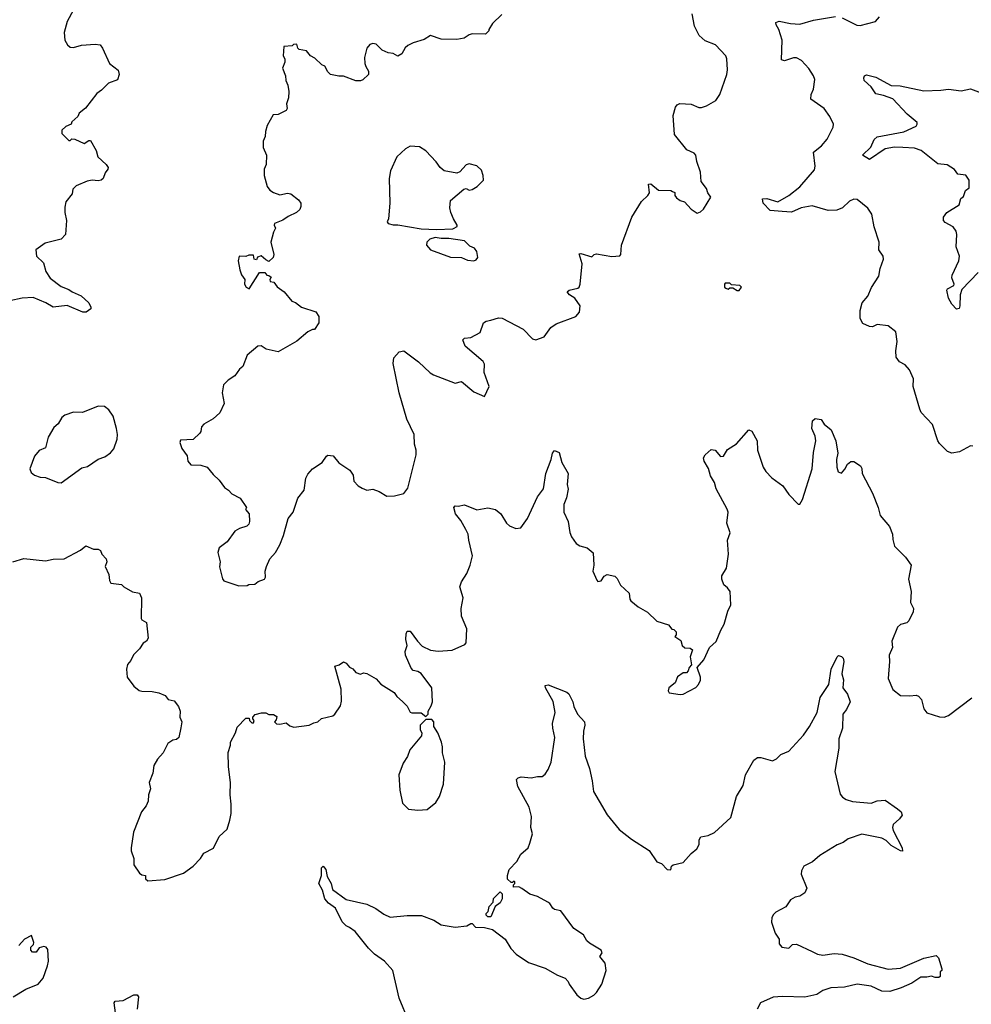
# Model space of a CAD drawing. Extents: x 2293139 to 2515392, y 824115 to 1006937.
# Tile 33 of 256: x 2321189 to 2327321, y 893026 to 899368. Entities that reach past the tile are written whole.
import ezdxf

# ---------------------------------------------------------------- set-up
doc = ezdxf.new("R2010")
doc.units = 0

msp = doc.modelspace()

# ---------------------------------------------------------------- linework, layer by layer
at = {"layer": '0CON10XD'}
for points in [[(2321535, 899430), (2321493.8, 899355), (2321474.3, 899285), (2321480, 899235), (2321495.9, 899205.9), (2321515, 899191.2), (2321535, 899188.8), (2321586.1, 899203.9), (2321675, 899210), (2321706.7, 899205), (2321723.3, 899185), (2321766.7, 899085), (2321822.3, 899042.3), (2321830, 899015), (2321819.3, 898980.7), (2321761.7, 898958.3), (2321716.2, 898913.8), (2321685, 898892.5), (2321613, 898797), (2321572.5, 898765), (2321562.5, 898745), (2321525, 898710), (2321520, 898695), (2321485, 898680), (2321460, 898655), (2321460, 898635), (2321505, 898590), (2321515, 898590), (2321525, 898600), (2321545, 898597.5), (2321605, 898570), (2321635, 898590), (2321645, 898590), (2321682.5, 898525), (2321693.3, 898485), (2321746.7, 898435), (2321758.8, 898415), (2321757.5, 898405), (2321739.3, 898380.7), (2321726.7, 898345), (2321713.3, 898335), (2321695, 898329.4), (2321655, 898334.4), (2321622.8, 898327.2), (2321553.2, 898296.8), (2321538.8, 898285), (2321531.2, 898275), (2321526.7, 898245), (2321486.2, 898195), (2321479.2, 898160.8), (2321479.2, 898125), (2321491.2, 898075), (2321483.3, 897985), (2321457, 897953), (2321352.7, 897927.3), (2321293.3, 897885), (2321296.2, 897845), (2321342.1, 897802.1), (2321358, 897745), (2321385, 897703.8), (2321455, 897649.2), (2321505, 897630), (2321526.7, 897615), (2321585, 897590), (2321633.6, 897543.6), (2321647.5, 897515), (2321646.7, 897505), (2321616.1, 897483.9), (2321595, 897484), (2321495, 897526.2), (2321405, 897515.7), (2321356.7, 897545), (2321275, 897578.8), (2321205, 897573.8), (2321126.1, 897556.1)], [(2324295, 899400), (2324235, 899342.5), (2324212.5, 899305), (2324212.5, 899295), (2324190, 899275), (2324105, 899276.2), (2324085, 899270), (2324052.3, 899247.7), (2324005, 899240), (2323905, 899241.2), (2323835, 899266.2), (2323795, 899240), (2323725, 899218.8), (2323689.3, 899200.7), (2323672.7, 899187.3), (2323651.7, 899148.3), (2323625, 899132.5), (2323595, 899150), (2323564.2, 899154.2), (2323525, 899171.2), (2323485, 899210), (2323465, 899213.3), (2323445, 899206.7), (2323426.2, 899185), (2323411.2, 899125), (2323413.8, 899086.2), (2323418.8, 899065), (2323436.7, 899035), (2323436.7, 899015), (2323400.7, 898979.3), (2323385, 898973.3), (2323355, 898973.8), (2323275, 899003.8), (2323245, 899003.8), (2323192.5, 899015), (2323175, 899032.5), (2323155, 899067.5), (2323135, 899077.5), (2323090.7, 899120.7), (2323062.5, 899135), (2323036.4, 899166.4), (2322990, 899175), (2322980, 899185), (2322975, 899210), (2322953, 899207), (2322945, 899200), (2322890, 899195), (2322887.5, 899135), (2322896.4, 899116.4), (2322897.5, 899095), (2322882.5, 899055), (2322902.5, 899005), (2322903.3, 898975), (2322916.7, 898945), (2322922.5, 898905), (2322920, 898865), (2322907.5, 898825), (2322912.5, 898795), (2322905, 898783.3), (2322855, 898756.7), (2322822.5, 898755), (2322783, 898687), (2322771.7, 898648.3), (2322770, 898615), (2322757.5, 898585), (2322757.5, 898545), (2322778.8, 898495), (2322776.2, 898435), (2322764, 898405), (2322763.8, 898365), (2322784.1, 898294.1), (2322800.5, 898270.5), (2322825, 898253.8), (2322865, 898240), (2322915, 898250), (2322937, 898247), (2322986.4, 898206.4), (2323000, 898185), (2323000, 898165), (2322993.3, 898145), (2322972.5, 898125), (2322919.3, 898100.7), (2322883.9, 898076.1), (2322830, 898055), (2322827.5, 898045), (2322837.5, 898025), (2322825, 898000), (2322806.2, 897935), (2322826.7, 897855), (2322822.5, 897835), (2322795, 897810), (2322775, 897820), (2322745, 897847.5), (2322721.7, 897838.3), (2322715, 897820), (2322700, 897825), (2322695, 897850), (2322665, 897850), (2322645, 897842.5), (2322602.5, 897845), (2322597.5, 897815), (2322607, 897757), (2322617.5, 897725), (2322640, 897695), (2322637.5, 897665), (2322647.5, 897645), (2322666.7, 897633.3), (2322735, 897740), (2322768.3, 897738.3), (2322781.7, 897721.7), (2322795, 897720), (2322808.3, 897708.3), (2322800, 897695), (2322801.7, 897681.7), (2322826.4, 897676.4), (2322847, 897647), (2322892.5, 897615), (2322942.5, 897555), (2322965, 897546.7), (2323005, 897516.2), (2323097.5, 897485), (2323116.7, 897455), (2323116.7, 897415), (2323087.5, 897372.5), (2323075, 897372.5), (2323045, 897358), (2322975, 897297.5), (2322855, 897228), (2322776.1, 897246.1), (2322745, 897268), (2322723.3, 897265), (2322653.6, 897206.4), (2322626.7, 897135), (2322604.1, 897115.9), (2322575, 897073.3), (2322533.1, 897046.9)], [(2322655, 895722.5), (2322665, 895730), (2322705, 895732.5), (2322725, 895750), (2322766.7, 895765), (2322773, 895777), (2322770, 895815), (2322778.8, 895845), (2322800, 895895), (2322836.2, 895935), (2322864, 895985), (2322889.2, 896045), (2322918.8, 896155), (2322950, 896195), (2322980, 896285), (2323021.7, 896338.3), (2323032.9, 896415), (2323045, 896440), (2323075.7, 896474.3), (2323137.5, 896515), (2323165, 896557.5), (2323175, 896563.3), (2323208.3, 896558.3), (2323245, 896513.3), (2323315.7, 896465.7), (2323336.7, 896435), (2323342.5, 896395), (2323370, 896365), (2323395, 896350), (2323425, 896337.5), (2323465, 896343.3), (2323505, 896328.8), (2323555, 896298.8), (2323605, 896300), (2323663.8, 896316.2), (2323690.7, 896349.3), (2323744.3, 896565), (2323744.3, 896595), (2323733.5, 896633.5), (2323730.6, 896695), (2323682.5, 896795), (2323634.3, 896965), (2323596.4, 897153.6), (2323599.3, 897190.7), (2323635, 897227.5), (2323665, 897233.8), (2323758.8, 897165), (2323833.2, 897093.2), (2323855, 897080), (2323995, 897026.7), (2324035, 897037.5), (2324115, 896970), (2324185, 896940), (2324213.3, 897005), (2324182.5, 897095), (2324185, 897150), (2324175, 897166.7), (2324058.8, 897265), (2324044, 897305), (2324055, 897316.7), (2324095, 897321.2), (2324155, 897352.5), (2324176.7, 897415), (2324194.2, 897425.8), (2324225, 897432.5), (2324275, 897448), (2324297.5, 897445), (2324433.3, 897375), (2324492.7, 897312.7), (2324515, 897306.2), (2324567.5, 897325), (2324611.2, 897385), (2324645, 897408), (2324772.5, 897455), (2324797, 897483), (2324800, 897525), (2324765, 897573.3), (2324732.5, 897595), (2324717.5, 897615), (2324730, 897625), (2324785, 897638.8), (2324793.3, 897645), (2324800, 897665), (2324813.8, 897795), (2324795, 897860), (2324805, 897862.5), (2324875, 897840), (2324890, 897855), (2324905, 897858.8), (2325005, 897843.3), (2325055, 897847.5), (2325062.5, 897855), (2325067.5, 897915), (2325133.8, 898095), (2325195, 898197.5), (2325237.5, 898235), (2325247, 898253), (2325241.7, 898308.3), (2325255, 898310), (2325305, 898270), (2325385, 898267.5), (2325395, 898260), (2325410, 898255), (2325410, 898235), (2325420.7, 898220.7), (2325444.1, 898204.1), (2325473.6, 898193.6), (2325515, 898147.5), (2325555, 898122.5), (2325575, 898130), (2325595, 898147.5), (2325642.5, 898225), (2325623, 898253), (2325615, 898280), (2325580, 898325), (2325576, 898385), (2325552, 898455), (2325546, 898495), (2325535, 898507.5), (2325488.8, 898528.8), (2325408.3, 898628.3), (2325400.5, 898749.5), (2325414, 898805), (2325425, 898818.8), (2325443, 898827), (2325515, 898822.5), (2325565, 898801.2), (2325581.7, 898801.7), (2325615, 898812), (2325675, 898846.2), (2325700.8, 898885), (2325745.7, 899015), (2325750, 899045), (2325745.7, 899115), (2325739.2, 899135), (2325672, 899205), (2325605, 899230.8), (2325568, 899265), (2325538, 899325), (2325521.4, 899405)], [(2326063.3, 899335), (2326060.7, 899349.3), (2326082.7, 899357.3), (2326155, 899342.5), (2326215, 899339.2), (2326305, 899364.2), (2326445, 899387.5)], [(2327331.7, 896621.7), (2327315, 896623.8), (2327245, 896583.8), (2327195, 896576), (2327167, 896587), (2327115, 896638), (2327104.2, 896655), (2327071.2, 896761.2), (2326998.3, 896838.3), (2326988.3, 896858.3), (2326947.1, 897005), (2326948, 897055), (2326922, 897112), (2326893.9, 897143.9), (2326857.5, 897165), (2326836.7, 897195), (2326833.8, 897235), (2326843.8, 897295), (2326835, 897357.5), (2326785, 897396.7), (2326715, 897403.8), (2326685, 897388.8), (2326665, 897391.2), (2326621.2, 897411.2), (2326605, 897442.5), (2326604.3, 897495), (2326617.5, 897545), (2326653.7, 897586.3), (2326677, 897643), (2326725, 897716.7), (2326734.4, 897765), (2326755.6, 897825), (2326754, 897845), (2326724.4, 897884.4), (2326728, 897935), (2326694.3, 898034.3), (2326680, 898115), (2326655, 898153.3), (2326585, 898210), (2326565, 898211.2), (2326535, 898199.2), (2326491.2, 898155), (2326455, 898140), (2326397.9, 898137.9), (2326295, 898169.4), (2326225, 898156.7), (2326162.5, 898127.5), (2326101.7, 898131.7), (2326025, 898138.5), (2325979.5, 898185), (2325975.7, 898214.3), (2326003.6, 898216.4), (2326075, 898193.8), (2326145, 898235.4), (2326215, 898291.1), (2326309.7, 898400.3), (2326315.7, 898425), (2326304.2, 898515), (2326356.2, 898555), (2326393, 898597), (2326431.2, 898675), (2326432, 898695), (2326408.6, 898745), (2326372, 898795), (2326286.7, 898855), (2326288.8, 898885), (2326305, 898920), (2326312.3, 898982.3), (2326305, 899006.7), (2326275, 899053.8), (2326226.2, 899105), (2326195, 899122.5), (2326175, 899122.5), (2326116.9, 899103.1), (2326098.8, 899108.8), (2326102.5, 899235), (2326080.8, 899305), (2326063.3, 899335)], [(2326488.8, 899378.8), (2326582.3, 899332.3), (2326605, 899330), (2326703.6, 899356.4), (2326730, 899385)], [(2327365, 897740), (2327260.3, 897629.7), (2327248.6, 897595), (2327247.5, 897525), (2327241.7, 897508.3), (2327225, 897503.8), (2327195, 897536.2), (2327173.3, 897575), (2327164.2, 897625.8), (2327167.5, 897635), (2327207.5, 897655), (2327210, 897665), (2327196, 897705), (2327198.3, 897721.7), (2327240, 897815), (2327243.8, 897845), (2327224.4, 897905), (2327228.6, 897985), (2327224.2, 898005), (2327203.4, 898033.4), (2327152.4, 898062.4), (2327142.5, 898075), (2327140.8, 898095), (2327163.6, 898126.4), (2327242.5, 898175), (2327252.5, 898215), (2327270.5, 898229.5), (2327283.6, 898266.4), (2327307.5, 898285), (2327306.7, 898335), (2327286.1, 898366.1), (2327235, 898372.5), (2327213, 898403), (2327165, 898432.5), (2327105, 898440), (2326998, 898525), (2326955, 898540.4), (2326880, 898545), (2326825, 898546.3), (2326764.8, 898535.2), (2326665, 898467.9), (2326620, 898495), (2326672.6, 898547.4), (2326694.7, 898595), (2326715, 898613.1), (2326886.7, 898645), (2326965, 898681.2), (2326972.5, 898695), (2326972.5, 898705), (2326908.6, 898758.6), (2326815, 898857.8), (2326755, 898879.5), (2326705, 898889.4), (2326674.6, 898935), (2326630, 898975), (2326627.8, 898992.2), (2326633.4, 899006.6), (2326645, 899012.5), (2326705, 898997), (2326805, 898944.7), (2326862.6, 898942.6), (2327015, 898909.4), (2327125, 898914.4), (2327175, 898920), (2327255, 898910), (2327315, 898923.1), (2327383.6, 898896.4)], [(2323875, 898015.7), (2323978.9, 898021.1), (2323985, 898022), (2324007.5, 898035), (2324008.6, 898045), (2323983.1, 898085), (2323966.9, 898125), (2323960, 898155), (2323965, 898202.5), (2324050, 898275), (2324065, 898280), (2324085, 898270), (2324105, 898273.3), (2324135.9, 898294.1), (2324176.7, 898335), (2324176.2, 898365), (2324165, 898397.5), (2324135, 898426.7), (2324085, 898440), (2324066.4, 898433.6), (2324025, 898387.5), (2324005, 898380), (2323925, 898393.8), (2323898.8, 898415), (2323873, 898453), (2323805, 898523.8), (2323765, 898548.8), (2323705, 898553.8), (2323675, 898536.2), (2323620, 898485), (2323578.1, 898395), (2323569.4, 898345), (2323574.2, 898185), (2323566.2, 898085), (2323556.7, 898065), (2323563.3, 898055), (2323595, 898046.9), (2323625, 898046.5), (2323775, 898020), (2323875, 898015.7)], [(2324115, 897813.8), (2324129.5, 897820.5), (2324140, 897835), (2324133.8, 897875), (2324118.8, 897895), (2324088.9, 897908.9), (2324055, 897942.2), (2323955, 897958.9), (2323905, 897957.8), (2323865, 897964.6), (2323831.2, 897955), (2323813.3, 897935), (2323811.2, 897915), (2323835, 897886.2), (2323965, 897837.5), (2324035, 897836), (2324075, 897818.8), (2324115, 897813.8)], [(2325825, 897622.5), (2325840, 897645), (2325830, 897655), (2325775, 897660), (2325765, 897670), (2325735, 897670), (2325730, 897665), (2325730, 897645), (2325738.3, 897638.3), (2325755, 897632.5), (2325765, 897640), (2325785, 897640), (2325813, 897623), (2325825, 897622.5)], [(2322533.1, 897046.9), (2322502, 897015), (2322494.2, 896965), (2322505.7, 896895), (2322478.8, 896835), (2322435, 896796.2), (2322375, 896763.3), (2322360, 896745), (2322356.7, 896715), (2322350, 896705), (2322306.1, 896663.9), (2322225, 896660), (2322220, 896645), (2322232.5, 896605), (2322268.3, 896558.3), (2322272.5, 896525), (2322290.7, 896500.7), (2322355, 896497.5), (2322396.1, 896486.1), (2322435, 896437.5), (2322475, 896402.5), (2322507.5, 896355), (2322535, 896336.7), (2322555, 896314), (2322610, 896285), (2322650, 896225), (2322643, 896213), (2322667.5, 896185), (2322670, 896135), (2322665, 896117.5), (2322652.5, 896105), (2322605, 896091.2), (2322576.1, 896073.9), (2322525, 896003.8), (2322475, 895966.7), (2322466, 895935), (2322481.2, 895875), (2322477, 895843), (2322496.1, 895766.1), (2322504.1, 895754.1), (2322601.7, 895721.7), (2322655, 895722.5)], [(2321455, 896383.8), (2321589.3, 896480.7), (2321625, 896490), (2321693.9, 896536.1), (2321738.3, 896551.7), (2321773, 896577), (2321796.1, 896603.9), (2321817.5, 896665), (2321820, 896695), (2321813.3, 896735), (2321790, 896815), (2321763.9, 896853.9), (2321735, 896876.7), (2321695, 896878.8), (2321592.7, 896837.3), (2321535, 896840), (2321479.3, 896820.7), (2321460, 896805), (2321436.7, 896765), (2321409.5, 896740.5), (2321371.7, 896678.3), (2321355, 896610), (2321315, 896592.5), (2321284.1, 896555.9), (2321253.3, 896475), (2321262.3, 896452.3), (2321285, 896433.3), (2321321.7, 896421.7), (2321355, 896420), (2321435, 896386.7), (2321455, 896383.8)], [(2322543, 894213), (2322551.2, 894255), (2322552, 894315), (2322544, 894375), (2322548, 894455), (2322533.9, 894556.1), (2322532.3, 894647.7), (2322547.5, 894695), (2322547.5, 894715), (2322580, 894775), (2322589.3, 894810.7), (2322645, 894870), (2322668.3, 894868.3), (2322670, 894855), (2322685, 894840), (2322695, 894840), (2322700, 894855), (2322690, 894865), (2322690, 894875), (2322707, 894893), (2322747, 894903), (2322775, 894902.5), (2322795, 894892.5), (2322825, 894892.5), (2322845, 894880), (2322841.7, 894858.3), (2322830, 894845), (2322843, 894833), (2322865, 894830), (2322905, 894840), (2322929.3, 894819.3), (2322955, 894811.2), (2323053.6, 894823.6), (2323085, 894840), (2323110, 894845), (2323133.6, 894866.4), (2323206.1, 894883.9), (2323220, 894895), (2323255, 894947.5), (2323262.3, 894977.7), (2323259.4, 895055), (2323220, 895205), (2323246.7, 895213.3), (2323275, 895232.5), (2323293, 895223), (2323315, 895197.5), (2323335, 895187.5), (2323355, 895163.3), (2323385, 895153.3), (2323405, 895160), (2323425, 895157.5), (2323485, 895122.5), (2323515, 895087.5), (2323602.5, 895035), (2323618.3, 895008.3), (2323656, 894976), (2323686.1, 894946.1), (2323705, 894907.5), (2323715, 894902.5), (2323775, 894902.5), (2323805, 894880), (2323820, 894895), (2323820, 894915), (2323840.7, 894949.3), (2323848, 894975), (2323843.8, 895065), (2323775.7, 895155.7), (2323755, 895170), (2323725, 895176.7), (2323711.2, 895191.2), (2323673.8, 895275), (2323671.7, 895298.3), (2323686.4, 895336.4), (2323677.5, 895375), (2323678.3, 895411.7), (2323685, 895430), (2323705, 895430), (2323751.2, 895365), (2323783.2, 895333.2), (2323835, 895308), (2323885, 895300), (2323975, 895308), (2324056.7, 895343.3), (2324066.4, 895353.6), (2324070, 895445), (2324035.7, 895525), (2324034.2, 895575), (2324046.1, 895643.9), (2324026, 895715), (2324035, 895746.7), (2324069.7, 895800.3), (2324091.4, 895855), (2324106, 895915), (2324082.9, 896015), (2324079.4, 896055), (2324063.1, 896085), (2324031.8, 896141.8), (2323997.5, 896185), (2323986.7, 896225), (2323995, 896236.7), (2324015, 896233.8), (2324055, 896242), (2324135, 896211.2), (2324205, 896224), (2324255, 896212), (2324288.8, 896185), (2324325.7, 896125.7), (2324345, 896108.8), (2324385, 896090), (2324417.5, 896095), (2324460.8, 896155), (2324525.7, 896295), (2324564, 896345), (2324580, 896445), (2324614, 896535), (2324621.2, 896575), (2324635, 896593.3), (2324665, 896580), (2324681.2, 896515), (2324723.3, 896445), (2324716.2, 896375), (2324723.9, 896343.9), (2324712.4, 896287.6), (2324695.8, 896245), (2324694.2, 896195), (2324724, 896135), (2324734.2, 896065), (2324745, 896037.5), (2324774.1, 895994.1), (2324798.3, 895978.3), (2324845.9, 895965.9), (2324883.6, 895933.6), (2324887.5, 895855), (2324882.5, 895815), (2324907, 895757), (2324915, 895750), (2324935, 895752.5), (2324955, 895783.3), (2324975, 895793.8), (2325023.6, 895783.6), (2325038.3, 895768.3), (2325060, 895725), (2325116.2, 895675), (2325120, 895635), (2325127.5, 895625), (2325175, 895586.7), (2325235, 895552.5), (2325294.3, 895494.3), (2325369.3, 895469.3), (2325391.7, 895441.7), (2325405, 895440), (2325420, 895425), (2325420, 895405), (2325410, 895395), (2325448.3, 895368.3), (2325457, 895337), (2325475, 895322.5), (2325509.3, 895319.3), (2325525, 895310), (2325508.8, 895265), (2325518.3, 895211.7), (2325502.5, 895195), (2325497, 895173), (2325485, 895160), (2325465, 895160), (2325427.5, 895135), (2325413, 895097), (2325372.5, 895065), (2325367.5, 895045), (2325375, 895032.5), (2325445, 895021.2), (2325465, 895023.8), (2325545, 895067.5), (2325562.5, 895085), (2325576.1, 895113.9), (2325576.1, 895133.9), (2325553.3, 895195), (2325596.7, 895245), (2325633.8, 895325), (2325677.3, 895362.7), (2325707.5, 895435), (2325728.6, 895475), (2325751.7, 895558.3), (2325771.7, 895598.3), (2325766.2, 895685), (2325749.5, 895709.5), (2325727, 895727), (2325712.5, 895765), (2325712.5, 895785), (2325743.3, 895835), (2325756.2, 895925), (2325750, 896015), (2325767, 896063), (2325746.2, 896125), (2325753.3, 896195), (2325746.7, 896215), (2325677.5, 896345), (2325665, 896387.5), (2325640, 896430), (2325626.6, 896476.6), (2325600, 896525), (2325596, 896545), (2325605.8, 896564.2), (2325645, 896600), (2325670, 896595), (2325705, 896553.3), (2325725, 896557.5), (2325750, 896600), (2325807.5, 896635), (2325887, 896727), (2325906.4, 896716.4), (2325942, 896655), (2325944, 896595), (2325978.9, 896485), (2325996.9, 896456.9), (2326036.5, 896416.5), (2326105.5, 896365.5), (2326145, 896310), (2326205, 896247.5), (2326215, 896247.5), (2326232.1, 896277.9), (2326294.5, 896475), (2326305, 896580), (2326320, 896655), (2326315.7, 896685.7), (2326294, 896735), (2326297.5, 896785), (2326315, 896800), (2326353.6, 896793.6), (2326373, 896763), (2326418.8, 896725), (2326448, 896655), (2326460, 896575), (2326452.5, 896535), (2326454.2, 896485), (2326463.3, 896455), (2326485, 896447.5), (2326507, 896473), (2326523.3, 896505), (2326545, 896522.5), (2326565, 896522.5), (2326607.5, 896495), (2326616.1, 896476.1), (2326616.7, 896445), (2326685, 896317.5), (2326721.2, 896225), (2326734.1, 896174.1), (2326793.9, 896103.9), (2326813.3, 896055), (2326815, 896020), (2326826.4, 895976.4), (2326897.5, 895905), (2326932.5, 895855), (2326916, 895765), (2326934, 895685), (2326930, 895615), (2326947.5, 895575), (2326947, 895553), (2326917.5, 895495), (2326905, 895483.3), (2326865, 895473.3), (2326844.3, 895455.7), (2326808.8, 895365), (2326814, 895325), (2326791.2, 895275), (2326794, 895235), (2326784.3, 895125), (2326815, 895053.3), (2326865, 895016), (2326925, 895012), (2326965, 895016.2), (2326980.7, 895010.7), (2326999.5, 894989.5), (2327015, 894930), (2327035, 894902.5), (2327117, 894877), (2327145, 894876.2), (2327175, 894886.2), (2327325, 895000)], [(2321145, 895876.2), (2321215, 895898), (2321355, 895882.5), (2321405, 895892.5), (2321475, 895896), (2321580, 895950), (2321615, 895980), (2321665, 895957.5), (2321695, 895957.5), (2321709.3, 895949.3), (2321717.5, 895925), (2321746.2, 895895), (2321750, 895875), (2321740, 895845), (2321763.3, 895795), (2321766.7, 895755), (2321775, 895737.5), (2321845, 895730), (2321860, 895715), (2321915, 895683.3), (2321960, 895675), (2321973.3, 895645), (2321971.7, 895511.7), (2321975, 895502.5), (2322006.7, 895485), (2322016.7, 895385), (2322005.9, 895364.1), (2321985, 895352.5), (2321960, 895315), (2321922.7, 895277.3), (2321905, 895240), (2321883.8, 895215), (2321875.9, 895184.1), (2321882.3, 895132.3), (2321923.3, 895075), (2321958.3, 895048.3), (2321975, 895042), (2322041.7, 895041.7), (2322085, 895032.5), (2322126.1, 895016.1), (2322145, 894990), (2322185, 894980), (2322212.5, 894945), (2322222.5, 894915), (2322220, 894875), (2322232.5, 894845), (2322227, 894807), (2322213.3, 894745), (2322198.3, 894731.7), (2322175, 894726.7), (2322143.3, 894705), (2322113.6, 894646.4), (2322077.5, 894605), (2322052.5, 894565), (2322047.5, 894515), (2322023.3, 894455), (2322032.5, 894415), (2322018.8, 894375), (2322016.2, 894335), (2322003.8, 894305), (2321973.3, 894265), (2321922.9, 894135), (2321906.2, 894035), (2321906.7, 894015), (2321923.3, 893965), (2321923.9, 893923.9), (2321960.7, 893870.7), (2321975, 893860), (2322000, 893855), (2322000, 893835), (2322015, 893822.5), (2322125, 893830), (2322245, 893871.2), (2322307.5, 893915), (2322353.8, 893966.2), (2322375, 894000), (2322437.7, 894032.3), (2322475, 894107.5), (2322526.1, 894153.9), (2322543, 894213)], [(2324388.3, 893348.3), (2324467.5, 893295), (2324575, 893258), (2324655, 893213.3), (2324703.8, 893193.8), (2324723.6, 893173.6), (2324730, 893155), (2324778.3, 893088.3), (2324805, 893066.7), (2324825, 893060), (2324855, 893066.7), (2324887.5, 893085), (2324905, 893102.5), (2324940, 893155), (2324967.5, 893245), (2324961.7, 893291.7), (2324927.5, 893335), (2324941.7, 893358.3), (2324936.7, 893375), (2324859.5, 893419.5), (2324844.2, 893434.2), (2324822.7, 893472.7), (2324760, 893515), (2324675, 893627.5), (2324635, 893636.7), (2324623.3, 893645), (2324605.9, 893675.9), (2324592.5, 893685), (2324525, 893720), (2324476.4, 893736.4), (2324425, 893772.5), (2324405, 893782.5), (2324371.7, 893781.7), (2324370, 893795), (2324380, 893805), (2324380, 893815), (2324375, 893820), (2324365, 893810), (2324355, 893810), (2324331.2, 893831.2), (2324331.2, 893855), (2324343.3, 893895), (2324393, 893947), (2324417, 893993), (2324466.1, 894033.9), (2324477, 894063), (2324492.5, 894125), (2324482.5, 894165), (2324486.1, 894236.1), (2324471.2, 894295), (2324398.3, 894428.3), (2324390, 894475), (2324400, 894485), (2324419.3, 894490.7), (2324483.9, 894483.9), (2324525, 894494), (2324555.9, 894494.1), (2324575, 894507.5), (2324595, 894537.5), (2324614, 894585), (2324637.3, 894745), (2324623.3, 894805), (2324623.1, 894835), (2324640, 894905), (2324626.6, 894976.6), (2324576.7, 895065), (2324575, 895080), (2324595, 895083.3), (2324715, 895037.5), (2324727.5, 895025), (2324753.3, 894975), (2324760, 894945), (2324782.5, 894895), (2324828.8, 894845), (2324831.2, 894825), (2324821.2, 894785), (2324819.2, 894735), (2324832.5, 894625), (2324860, 894545), (2324878, 894465), (2324885.9, 894395.9), (2324923.8, 894335), (2324975, 894246.7), (2325052, 894152), (2325130.6, 894090.6), (2325245, 894017.5), (2325293.9, 893943.9), (2325325, 893932.5), (2325360, 893895), (2325385, 893892.5), (2325390, 893915), (2325400, 893925), (2325465, 893940), (2325515, 893997.5), (2325553, 894027), (2325567.5, 894055), (2325566.7, 894085), (2325577.5, 894105), (2325625, 894113.3), (2325665, 894133.3), (2325770.8, 894229.2), (2325808.8, 894365), (2325851.2, 894435), (2325866.4, 894503.6), (2325920.5, 894599.5), (2325944.2, 894615.8), (2325965, 894616), (2326040, 894595), (2326065, 894607.5), (2326094.3, 894635.7), (2326145, 894656.2), (2326240.5, 894759.5), (2326279.2, 894815), (2326327.1, 894905), (2326347.3, 895002.7), (2326403.8, 895085), (2326417.5, 895185), (2326456.7, 895265), (2326465, 895273.3), (2326485, 895267.1), (2326495.5, 895255), (2326499.1, 895235), (2326485.7, 895155), (2326497.1, 895115), (2326492.5, 895065), (2326522.7, 895022.7), (2326540, 894975), (2326517.5, 894925), (2326492, 894895), (2326490, 894805), (2326466.2, 894735), (2326467.5, 894675), (2326441.2, 894525), (2326475, 894380), (2326490.5, 894360.5), (2326514.3, 894344.3), (2326555, 894331.4), (2326675, 894320.8), (2326715, 894337.5), (2326765, 894340), (2326844.5, 894284.5), (2326870, 894265), (2326876, 894245), (2326858.7, 894221.3), (2326816.7, 894185), (2326813.8, 894165), (2326818, 894145), (2326876.2, 894035), (2326876.7, 894013.3), (2326865, 894013.8), (2326805, 894050), (2326772.1, 894082.1), (2326745, 894096.7), (2326615, 894122), (2326527.3, 894092.7), (2326495, 894068.8), (2326456.4, 894053.6), (2326343.8, 893985), (2326296.6, 893943.4), (2326242, 893915), (2326226, 893885), (2326224.3, 893865), (2326260, 893775), (2326247.5, 893745), (2326215, 893723.3), (2326185, 893716.2), (2326155, 893700), (2326125, 893654), (2326061.2, 893618.8), (2326045.9, 893604.1), (2326036.2, 893585), (2326033.3, 893555), (2326056.7, 893485), (2326082.5, 893445), (2326082.5, 893415), (2326100, 893395), (2326145, 893387.5), (2326168.3, 893411.7), (2326195, 893412.5), (2326295.6, 893365.6), (2326329.7, 893349.7), (2326363.6, 893343.6), (2326437.6, 893352.4), (2326489.8, 893349.8), (2326565, 893325.5), (2326655, 893286.7), (2326785, 893252.1), (2326865, 893258.9), (2327015, 893324.3), (2327095, 893340), (2327110, 893325), (2327130, 893255), (2327130, 893245), (2327120, 893235), (2327120, 893205), (2327111.7, 893198.3), (2327088.3, 893198.3), (2327065, 893207.5), (2327035, 893200), (2326995, 893201.2), (2326938, 893162), (2326868.3, 893131.7), (2326795, 893109.5), (2326745, 893110.4), (2326675, 893143.2), (2326585, 893155.4), (2326503.4, 893136.6), (2326415, 893133.1), (2326365, 893115.6), (2326345, 893101.4), (2326325, 893088.6), (2326248.8, 893071.2), (2326105, 893077.1), (2326045, 893072.9), (2325962, 893035), (2325940.8, 892995)], [(2323755, 894277.5), (2323815, 894281.2), (2323870, 894325), (2323893.8, 894365), (2323918.8, 894445), (2323929.2, 894585), (2323914, 894645), (2323913.9, 894683.9), (2323906.2, 894715), (2323882.5, 894775), (2323857.5, 894815), (2323856.4, 894846.4), (2323845, 894860), (2323805, 894860), (2323770, 894825), (2323770, 894795), (2323780, 894775), (2323777.5, 894755), (2323703.3, 894665), (2323687.7, 894622.3), (2323660.5, 894579.5), (2323632.5, 894505), (2323637.5, 894405), (2323655, 894322.5), (2323695, 894282.5), (2323755, 894277.5)], [(2323696.2, 892916.2), (2323634, 893065), (2323593.3, 893245), (2323538.8, 893305), (2323475, 893349.2), (2323436.8, 893386.8), (2323351.2, 893495), (2323315, 893520.6), (2323292.1, 893532.1), (2323267.6, 893557.6), (2323224.6, 893644.6), (2323177.9, 893677.9), (2323155.4, 893705.4), (2323140.5, 893760.5), (2323116.2, 893805), (2323134.2, 893855.8), (2323134.4, 893905.6), (2323145, 893916.7), (2323160.8, 893895), (2323169.5, 893849.5), (2323195.8, 893805), (2323204, 893765), (2323292, 893702), (2323425, 893672), (2323484.2, 893644.2), (2323535, 893606.7), (2323575, 893587.5), (2323685, 893598.8), (2323777.7, 893597.7), (2323857.7, 893567.7), (2323905, 893537.5), (2323995, 893522.5), (2324069.3, 893530.7), (2324095, 893547.5), (2324105, 893547.5), (2324125, 893522.5), (2324185, 893520), (2324235, 893507.5), (2324316.7, 893445), (2324353.8, 893385), (2324388.3, 893348.3)], [(2324225, 893590), (2324205, 893590), (2324195, 893600), (2324195, 893610), (2324207.5, 893625), (2324213.9, 893656.1), (2324240, 893685), (2324243, 893707), (2324285, 893750), (2324297, 893737), (2324297.5, 893705), (2324285, 893680), (2324253, 893657), (2324225, 893590)], [(2321145.9, 893074.1), (2321227.3, 893122.7), (2321307.5, 893155), (2321340, 893195), (2321368.8, 893275), (2321373.3, 893305), (2321369.3, 893379.3), (2321360, 893395), (2321345, 893397.5), (2321315, 893390), (2321295, 893362.5), (2321271.7, 893361.7), (2321260, 893375), (2321260, 893395), (2321278.3, 893411.7), (2321280, 893425), (2321265, 893470), (2321220, 893445), (2321184.1, 893405.9)], [(2321818.1, 892875), (2321796.7, 893035), (2321805, 893046.7), (2321855, 893050), (2321925, 893088), (2321945, 893086.7), (2321953.8, 893075), (2321945.8, 892995)]]:
    msp.add_lwpolyline(points, dxfattribs=at)

doc.saveas('drawing.dxf')
